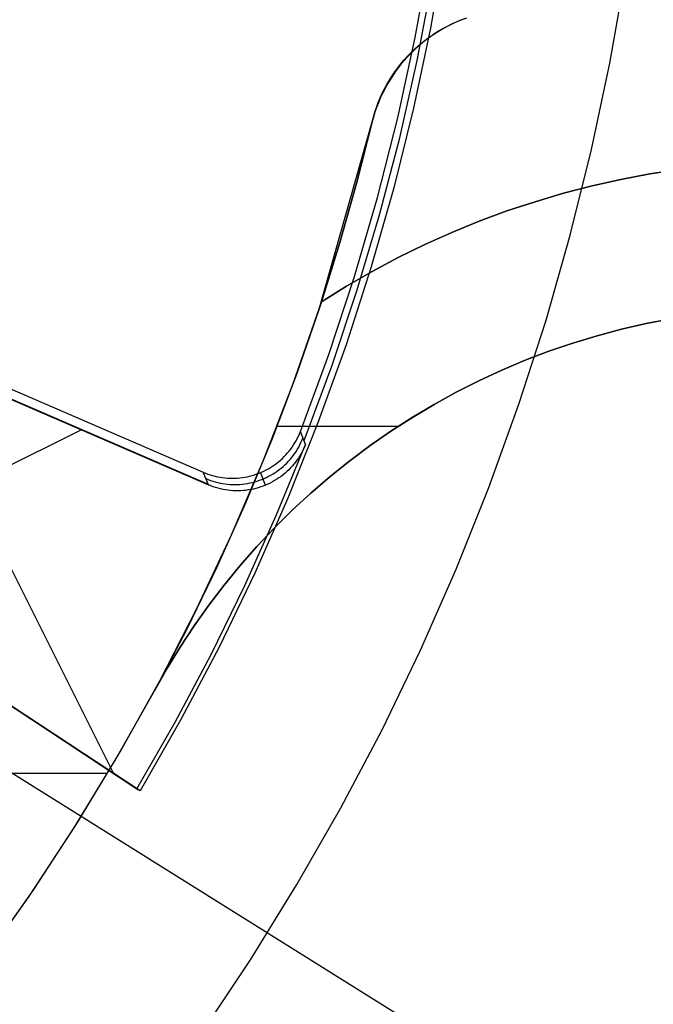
# Model space of a CAD drawing. Header units: millimetres. Extents: x 7986 to 9191, y -11326 to -10283.
# Tile 231 of 256: x 8615 to 8623, y -10685 to -10672. Entities that reach past the tile are written whole.
import ezdxf

# ---------------------------------------------------------------- set-up
doc = ezdxf.new("R2010")
doc.units = ezdxf.units.MM
doc.layers.add('BLANCO METALICO', color=7, linetype='Continuous', true_color=0xededed)
doc.layers.add('color', color=7, linetype='Continuous')
doc.layers.add('luz', color=7, linetype='Continuous')

msp = doc.modelspace()

# ---------------------------------------------------------------- linework, layer by layer
at = {"layer": 'BLANCO METALICO'}
for p, q in [((8620.67, -10671.928, 161.081), (8620.733, -10671.9, 161.081)), ((8620.741, -10671.9, 159.581), (8620.679, -10671.928, 159.581)), ((8620.682, -10671.922, 162.581), (8620.745, -10671.894, 162.581)), ((8620.733, -10671.9, 161.081), (8620.796, -10671.873, 161.081)), ((8620.805, -10671.874, 159.581), (8620.741, -10671.9, 159.581)), ((8620.745, -10671.894, 162.581), (8620.809, -10671.868, 162.581)), ((8620.796, -10671.873, 161.081), (8620.861, -10671.849, 161.081)), ((8620.869, -10671.849, 159.581), (8620.805, -10671.874, 159.581)), ((8620.431, -10672.062, 161.081), (8620.489, -10672.026, 161.081)), ((8620.497, -10672.026, 159.581), (8620.438, -10672.063, 159.581)), ((8620.44, -10672.056, 162.581), (8620.499, -10672.02, 162.581)), ((8620.489, -10672.026, 161.081), (8620.548, -10671.991, 161.081)), ((8620.556, -10671.992, 159.581), (8620.497, -10672.026, 159.581)), ((8620.499, -10672.02, 162.581), (8620.559, -10671.985, 162.581)), ((8620.548, -10671.991, 161.081), (8620.609, -10671.958, 161.081)), ((8620.617, -10671.959, 159.581), (8620.556, -10671.992, 159.581)), ((8620.559, -10671.985, 162.581), (8620.62, -10671.953, 162.581)), ((8620.609, -10671.958, 161.081), (8620.67, -10671.928, 161.081)), ((8620.679, -10671.928, 159.581), (8620.617, -10671.959, 159.581)), ((8620.62, -10671.953, 162.581), (8620.682, -10671.922, 162.581)), ((8620.264, -10672.184, 161.081), (8620.318, -10672.141, 161.081)), ((8620.272, -10672.178, 162.581), (8620.326, -10672.135, 162.581)), ((8620.326, -10672.142, 159.581), (8620.272, -10672.185, 159.581)), ((8620.318, -10672.141, 161.081), (8620.374, -10672.101, 161.081)), ((8620.326, -10672.135, 162.581), (8620.382, -10672.095, 162.581)), ((8620.382, -10672.102, 159.581), (8620.326, -10672.142, 159.581)), ((8620.374, -10672.101, 161.081), (8620.431, -10672.062, 161.081)), ((8620.382, -10672.095, 162.581), (8620.44, -10672.056, 162.581)), ((8620.438, -10672.063, 159.581), (8620.382, -10672.102, 159.581)), ((8620.111, -10672.322, 161.081), (8620.161, -10672.274, 161.081)), ((8620.117, -10672.316, 162.581), (8620.167, -10672.268, 162.581)), ((8620.168, -10672.275, 159.581), (8620.118, -10672.323, 159.581)), ((8620.161, -10672.274, 161.081), (8620.212, -10672.228, 161.081)), ((8620.167, -10672.268, 162.581), (8620.219, -10672.222, 162.581)), ((8620.219, -10672.229, 159.581), (8620.168, -10672.275, 159.581)), ((8620.19, -10672.247, 162.581), (8620.19, -10672.247, 159.581)), ((8620.212, -10672.228, 161.081), (8620.264, -10672.184, 161.081)), ((8620.219, -10672.222, 162.581), (8620.272, -10672.178, 162.581)), ((8620.272, -10672.185, 159.581), (8620.219, -10672.229, 159.581)), ((8619.974, -10672.475, 161.081), (8620.018, -10672.422, 161.081)), ((8619.978, -10672.47, 162.581), (8620.022, -10672.417, 162.581)), ((8620.024, -10672.423, 159.581), (8619.979, -10672.476, 159.581)), ((8620.018, -10672.422, 161.081), (8620.064, -10672.371, 161.081)), ((8620.022, -10672.417, 162.581), (8620.069, -10672.366, 162.581)), ((8620.07, -10672.372, 159.581), (8620.024, -10672.423, 159.581)), ((8620.064, -10672.371, 161.081), (8620.111, -10672.322, 161.081)), ((8620.069, -10672.366, 162.581), (8620.117, -10672.316, 162.581)), ((8620.118, -10672.323, 159.581), (8620.07, -10672.372, 159.581)), ((8619.891, -10672.585, 161.081), (8619.931, -10672.529, 161.081)), ((8619.894, -10672.58, 162.581), (8619.935, -10672.524, 162.581)), ((8619.937, -10672.53, 159.581), (8619.896, -10672.585, 159.581)), ((8619.931, -10672.529, 161.081), (8619.974, -10672.475, 161.081)), ((8619.935, -10672.524, 162.581), (8619.978, -10672.47, 162.581)), ((8619.979, -10672.476, 159.581), (8619.937, -10672.53, 159.581)), ((8619.781, -10672.759, 161.081), (8619.816, -10672.7, 161.081)), ((8619.783, -10672.755, 162.581), (8619.818, -10672.696, 162.581)), ((8619.82, -10672.7, 159.581), (8619.785, -10672.759, 159.581)), ((8619.816, -10672.7, 161.081), (8619.852, -10672.641, 161.081)), ((8619.818, -10672.696, 162.581), (8619.855, -10672.637, 162.581)), ((8619.857, -10672.642, 159.581), (8619.82, -10672.7, 159.581)), ((8619.852, -10672.641, 161.081), (8619.891, -10672.585, 161.081)), ((8619.855, -10672.637, 162.581), (8619.894, -10672.58, 162.581)), ((8619.896, -10672.585, 159.581), (8619.857, -10672.642, 159.581)), ((8619.718, -10672.881, 161.081), (8619.748, -10672.819, 161.081)), ((8619.719, -10672.878, 162.581), (8619.75, -10672.816, 162.581)), ((8619.752, -10672.82, 159.581), (8619.721, -10672.881, 159.581)), ((8619.748, -10672.819, 161.081), (8619.781, -10672.759, 161.081)), ((8619.75, -10672.816, 162.581), (8619.783, -10672.755, 162.581)), ((8619.785, -10672.759, 159.581), (8619.752, -10672.82, 159.581)), ((8619.664, -10673.005, 162.581), (8619.691, -10672.941, 162.581)), ((8619.664, -10673.007, 161.081), (8619.69, -10672.944, 161.081)), ((8619.692, -10672.944, 159.581), (8619.666, -10673.007, 159.581)), ((8619.69, -10672.944, 161.081), (8619.718, -10672.881, 161.081)), ((8619.691, -10672.941, 162.581), (8619.719, -10672.878, 162.581)), ((8619.721, -10672.881, 159.581), (8619.692, -10672.944, 159.581)), ((8619.618, -10673.136, 162.581), (8619.64, -10673.07, 162.581)), ((8619.618, -10673.137, 161.081), (8619.64, -10673.072, 161.081)), ((8619.641, -10673.072, 159.581), (8619.619, -10673.137, 159.581)), ((8619.64, -10673.07, 162.581), (8619.664, -10673.005, 162.581)), ((8619.64, -10673.072, 161.081), (8619.664, -10673.007, 161.081)), ((8619.666, -10673.007, 159.581), (8619.641, -10673.072, 159.581)), ((8619.581, -10673.269, 162.581), (8619.599, -10673.202, 162.581)), ((8619.599, -10673.203, 159.581), (8619.581, -10673.269, 159.581)), ((8619.581, -10673.269, 161.081), (8619.599, -10673.203, 161.081)), ((8619.599, -10673.202, 162.581), (8619.618, -10673.136, 162.581)), ((8619.619, -10673.137, 159.581), (8619.599, -10673.203, 159.581)), ((8619.599, -10673.203, 161.081), (8619.618, -10673.137, 161.081)), ((8618.86, -10675.811, 162.581), (8619.581, -10673.269, 162.581)), ((8619.581, -10673.269, 159.581), (8619.372, -10674.095, 159.581)), ((8619.372, -10674.095, 159.581), (8619.581, -10673.269, 159.581)), ((8619.581, -10673.269, 162.581), (8619.581, -10673.269, 159.581)), ((8623.381, -10673.981, 162.081), (8623.781, -10673.92, 162.081)), ((8623.781, -10673.92, 159.581), (8623.381, -10673.981, 159.581)), ((8623.381, -10673.981, 160.831), (8623.781, -10673.92, 160.831)), ((8622.589, -10674.144, 162.081), (8622.984, -10674.056, 162.081)), ((8622.984, -10674.056, 159.581), (8622.589, -10674.144, 159.581)), ((8622.589, -10674.144, 160.831), (8622.984, -10674.056, 160.831)), ((8622.984, -10674.056, 162.081), (8623.381, -10673.981, 162.081)), ((8623.381, -10673.981, 159.581), (8622.984, -10674.056, 159.581)), ((8622.984, -10674.056, 160.831), (8623.381, -10673.981, 160.831)), ((8619.372, -10674.095, 159.581), (8619.14, -10674.916, 159.581)), ((8619.14, -10674.916, 159.581), (8619.372, -10674.095, 159.581)), ((8622.197, -10674.245, 162.081), (8622.589, -10674.144, 162.081)), ((8622.589, -10674.144, 159.581), (8622.197, -10674.245, 159.581)), ((8622.197, -10674.245, 160.831), (8622.589, -10674.144, 160.831)), ((8621.809, -10674.36, 162.081), (8622.197, -10674.245, 162.081)), ((8622.197, -10674.245, 159.581), (8621.809, -10674.36, 159.581)), ((8621.809, -10674.36, 160.831), (8622.197, -10674.245, 160.831)), ((8621.425, -10674.487, 162.081), (8621.809, -10674.36, 162.081)), ((8621.809, -10674.36, 159.581), (8621.425, -10674.487, 159.581)), ((8621.425, -10674.487, 160.831), (8621.809, -10674.36, 160.831)), ((8621.045, -10674.627, 162.081), (8621.425, -10674.487, 162.081)), ((8621.425, -10674.487, 159.581), (8621.045, -10674.627, 159.581)), ((8621.045, -10674.627, 160.831), (8621.425, -10674.487, 160.831)), ((8620.671, -10674.78, 162.081), (8621.045, -10674.627, 162.081)), ((8621.045, -10674.627, 159.581), (8620.671, -10674.78, 159.581)), ((8620.671, -10674.78, 160.831), (8621.045, -10674.627, 160.831)), ((8620.302, -10674.946, 162.081), (8620.671, -10674.78, 162.081)), ((8620.671, -10674.78, 159.581), (8620.302, -10674.946, 159.581)), ((8620.302, -10674.946, 160.831), (8620.671, -10674.78, 160.831)), ((8619.14, -10674.916, 159.581), (8618.887, -10675.729, 159.581)), ((8618.887, -10675.729, 159.581), (8619.14, -10674.916, 159.581)), ((8619.938, -10675.124, 162.081), (8620.302, -10674.946, 162.081)), ((8620.302, -10674.946, 159.581), (8619.938, -10675.124, 159.581)), ((8619.938, -10675.124, 160.831), (8620.302, -10674.946, 160.831)), ((8619.581, -10675.314, 162.081), (8619.938, -10675.124, 162.081)), ((8619.938, -10675.124, 159.581), (8619.581, -10675.314, 159.581)), ((8619.581, -10675.314, 160.831), (8619.938, -10675.124, 160.831)), ((8619.23, -10675.516, 162.081), (8619.581, -10675.314, 162.081)), ((8619.581, -10675.314, 159.581), (8619.23, -10675.516, 159.581)), ((8619.23, -10675.516, 160.831), (8619.581, -10675.314, 160.831)), ((8618.887, -10675.729, 162.081), (8619.23, -10675.516, 162.081)), ((8619.23, -10675.516, 159.581), (8618.887, -10675.729, 159.581)), ((8618.887, -10675.729, 160.831), (8619.23, -10675.516, 160.831)), ((8619.254, -10675.502, 159.581), (8619.254, -10675.502, 162.081)), ((8618.887, -10675.729, 162.081), (8618.86, -10675.811, 162.081)), ((8618.887, -10675.729, 159.581), (8618.887, -10675.729, 162.081)), ((8618.494, -10676.861, 162.581), (8618.86, -10675.811, 162.581)), ((8618.86, -10675.811, 162.081), (8618.549, -10676.711, 162.081)), ((8618.86, -10675.811, 162.581), (8618.86, -10675.811, 162.081)), ((8623.33, -10676.027, 162.081), (8622.993, -10676.104, 162.081)), ((8622.993, -10676.104, 159.581), (8623.33, -10676.027, 159.581)), ((8622.993, -10676.104, 156.581), (8623.331, -10676.027, 156.581)), ((8623.33, -10676.027, 160.831), (8622.993, -10676.104, 160.831)), ((8622.993, -10676.104, 158.081), (8623.331, -10676.027, 158.081)), ((8623.671, -10675.961, 162.081), (8623.33, -10676.027, 162.081)), ((8623.33, -10676.027, 159.581), (8623.671, -10675.961, 159.581)), ((8623.671, -10675.961, 160.831), (8623.33, -10676.027, 160.831)), ((8623.331, -10676.027, 156.581), (8623.671, -10675.961, 156.581)), ((8623.331, -10676.027, 158.081), (8623.671, -10675.961, 158.081)), ((8622.658, -10676.193, 162.081), (8622.326, -10676.294, 162.081)), ((8622.326, -10676.294, 159.581), (8622.658, -10676.193, 159.581)), ((8622.326, -10676.294, 156.581), (8622.658, -10676.193, 156.581)), ((8622.658, -10676.193, 160.831), (8622.326, -10676.294, 160.831)), ((8622.326, -10676.294, 158.081), (8622.658, -10676.193, 158.081)), ((8622.993, -10676.104, 162.081), (8622.658, -10676.193, 162.081)), ((8622.658, -10676.193, 159.581), (8622.993, -10676.104, 159.581)), ((8622.658, -10676.193, 156.581), (8622.993, -10676.104, 156.581)), ((8622.993, -10676.104, 160.831), (8622.658, -10676.193, 160.831)), ((8622.658, -10676.193, 158.081), (8622.993, -10676.104, 158.081)), ((8622.326, -10676.294, 162.081), (8621.998, -10676.406, 162.081)), ((8621.998, -10676.406, 159.581), (8622.326, -10676.294, 159.581)), ((8621.998, -10676.406, 156.581), (8622.326, -10676.294, 156.581)), ((8622.326, -10676.294, 160.831), (8621.998, -10676.406, 160.831)), ((8621.998, -10676.406, 158.081), (8622.326, -10676.294, 158.081)), ((8621.998, -10676.406, 162.081), (8621.674, -10676.529, 162.081)), ((8621.674, -10676.529, 159.581), (8621.998, -10676.406, 159.581)), ((8621.674, -10676.529, 156.581), (8621.998, -10676.406, 156.581)), ((8621.998, -10676.406, 160.831), (8621.674, -10676.529, 160.831)), ((8621.674, -10676.529, 158.081), (8621.998, -10676.406, 158.081)), ((8621.674, -10676.529, 162.081), (8621.355, -10676.664, 162.081)), ((8621.355, -10676.664, 159.581), (8621.674, -10676.529, 159.581)), ((8621.355, -10676.664, 156.581), (8621.674, -10676.529, 156.581)), ((8621.674, -10676.529, 160.831), (8621.355, -10676.664, 160.831)), ((8621.355, -10676.664, 158.081), (8621.674, -10676.529, 158.081)), ((8618.549, -10676.711, 162.081), (8618.212, -10677.601, 162.081)), ((8621.355, -10676.664, 162.081), (8621.04, -10676.809, 162.081)), ((8621.04, -10676.809, 159.581), (8621.355, -10676.664, 159.581)), ((8621.04, -10676.809, 156.581), (8621.355, -10676.664, 156.581)), ((8621.355, -10676.664, 160.831), (8621.04, -10676.809, 160.831)), ((8621.04, -10676.809, 158.081), (8621.355, -10676.664, 158.081)), ((8618.093, -10677.897, 162.581), (8618.494, -10676.861, 162.581)), ((8621.04, -10676.809, 162.081), (8620.731, -10676.966, 162.081)), ((8620.731, -10676.966, 159.581), (8621.04, -10676.809, 159.581)), ((8620.731, -10676.966, 156.581), (8621.04, -10676.809, 156.581)), ((8621.04, -10676.809, 160.831), (8620.731, -10676.966, 160.831)), ((8620.731, -10676.966, 158.081), (8621.04, -10676.809, 158.081)), ((8620.731, -10676.966, 162.081), (8620.427, -10677.133, 162.081)), ((8620.427, -10677.133, 159.581), (8620.731, -10676.966, 159.581)), ((8620.427, -10677.133, 156.581), (8620.731, -10676.966, 156.581)), ((8620.731, -10676.966, 160.831), (8620.427, -10677.133, 160.831)), ((8620.427, -10677.133, 158.081), (8620.731, -10676.966, 158.081)), ((8620.427, -10677.133, 162.081), (8620.129, -10677.31, 162.081)), ((8620.129, -10677.31, 159.581), (8620.427, -10677.133, 159.581)), ((8620.427, -10677.133, 160.831), (8620.129, -10677.31, 160.831)), ((8620.13, -10677.31, 156.581), (8620.427, -10677.133, 156.581)), ((8620.13, -10677.31, 158.081), (8620.427, -10677.133, 158.081)), ((8620.278, -10677.22, 159.581), (8620.278, -10677.22, 162.081)), ((8620.278, -10677.22, 159.581), (8620.278, -10677.22, 156.581)), ((8620.129, -10677.31, 162.081), (8619.838, -10677.497, 162.081)), ((8619.838, -10677.497, 159.581), (8620.129, -10677.31, 159.581)), ((8619.838, -10677.497, 156.581), (8620.13, -10677.31, 156.581)), ((8620.129, -10677.31, 160.831), (8619.838, -10677.497, 160.831)), ((8619.838, -10677.498, 158.081), (8620.13, -10677.31, 158.081)), ((8618.279, -10677.43, 162.081), (8619.94, -10677.43, 162.081)), ((8619.838, -10677.497, 162.081), (8619.553, -10677.695, 162.081)), ((8619.553, -10677.695, 159.581), (8619.838, -10677.497, 159.581)), ((8619.553, -10677.695, 156.581), (8619.838, -10677.497, 156.581)), ((8619.838, -10677.497, 160.831), (8619.553, -10677.695, 160.831)), ((8619.553, -10677.695, 158.081), (8619.838, -10677.498, 158.081)), ((8618.212, -10677.601, 162.081), (8617.848, -10678.481, 162.081)), ((8619.553, -10677.695, 162.081), (8619.276, -10677.902, 162.081)), ((8619.276, -10677.902, 159.581), (8619.553, -10677.695, 159.581)), ((8619.276, -10677.902, 156.581), (8619.553, -10677.695, 156.581)), ((8619.553, -10677.695, 160.831), (8619.276, -10677.902, 160.831)), ((8619.276, -10677.902, 158.081), (8619.553, -10677.695, 158.081)), ((8617.655, -10678.918, 162.581), (8618.093, -10677.897, 162.581)), ((8619.276, -10677.902, 162.081), (8619.005, -10678.119, 162.081)), ((8619.005, -10678.119, 159.581), (8619.276, -10677.902, 159.581)), ((8619.005, -10678.119, 156.581), (8619.276, -10677.902, 156.581)), ((8619.276, -10677.902, 160.831), (8619.005, -10678.119, 160.831)), ((8619.005, -10678.119, 158.081), (8619.276, -10677.902, 158.081)), ((8619.005, -10678.119, 162.081), (8618.742, -10678.345, 162.081)), ((8618.742, -10678.345, 159.581), (8619.005, -10678.119, 159.581)), ((8619.005, -10678.119, 160.831), (8618.742, -10678.345, 160.831)), ((8618.743, -10678.345, 156.581), (8619.005, -10678.119, 156.581)), ((8618.743, -10678.345, 158.081), (8619.005, -10678.119, 158.081)), ((8618.742, -10678.345, 162.081), (8618.488, -10678.58, 162.081)), ((8618.488, -10678.58, 159.581), (8618.742, -10678.345, 159.581)), ((8618.488, -10678.58, 156.581), (8618.743, -10678.345, 156.581)), ((8618.742, -10678.345, 160.831), (8618.488, -10678.58, 160.831)), ((8618.488, -10678.58, 158.081), (8618.743, -10678.345, 158.081)), ((8617.848, -10678.481, 162.081), (8617.458, -10679.349, 162.081)), ((8618.488, -10678.58, 162.081), (8618.241, -10678.824, 162.081)), ((8618.241, -10678.824, 159.581), (8618.488, -10678.58, 159.581)), ((8618.241, -10678.824, 156.581), (8618.488, -10678.58, 156.581)), ((8618.488, -10678.58, 160.831), (8618.241, -10678.824, 160.831)), ((8618.241, -10678.824, 158.081), (8618.488, -10678.58, 158.081)), ((8618.241, -10678.824, 162.081), (8618.004, -10679.076, 162.081)), ((8618.004, -10679.076, 159.581), (8618.241, -10678.824, 159.581)), ((8618.004, -10679.076, 156.581), (8618.241, -10678.824, 156.581)), ((8618.241, -10678.824, 160.831), (8618.004, -10679.076, 160.831)), ((8618.004, -10679.076, 158.081), (8618.241, -10678.824, 158.081)), ((8617.182, -10679.924, 162.581), (8617.655, -10678.918, 162.581)), ((8618.004, -10679.076, 162.081), (8617.775, -10679.336, 162.081)), ((8617.775, -10679.336, 159.581), (8618.004, -10679.076, 159.581)), ((8617.775, -10679.336, 156.581), (8618.004, -10679.076, 156.581)), ((8618.004, -10679.076, 160.831), (8617.775, -10679.336, 160.831)), ((8617.775, -10679.336, 158.081), (8618.004, -10679.076, 158.081)), ((8617.458, -10679.349, 162.081), (8617.043, -10680.205, 162.081)), ((8617.775, -10679.336, 162.081), (8617.555, -10679.604, 162.081)), ((8617.555, -10679.604, 159.581), (8617.775, -10679.336, 159.581)), ((8617.555, -10679.604, 156.581), (8617.775, -10679.336, 156.581)), ((8617.775, -10679.336, 160.831), (8617.555, -10679.604, 160.831)), ((8617.555, -10679.604, 158.081), (8617.775, -10679.336, 158.081)), ((8617.555, -10679.604, 162.081), (8617.344, -10679.88, 162.081)), ((8617.344, -10679.88, 159.581), (8617.555, -10679.604, 159.581)), ((8617.344, -10679.88, 156.581), (8617.555, -10679.604, 156.581)), ((8617.555, -10679.604, 160.831), (8617.344, -10679.88, 160.831)), ((8617.344, -10679.88, 158.081), (8617.555, -10679.604, 158.081)), ((8616.675, -10680.913, 162.581), (8617.182, -10679.924, 162.581)), ((8617.344, -10679.88, 162.081), (8617.144, -10680.162, 162.081)), ((8617.144, -10680.162, 159.581), (8617.344, -10679.88, 159.581)), ((8617.144, -10680.162, 156.581), (8617.344, -10679.88, 156.581)), ((8617.344, -10679.88, 160.831), (8617.144, -10680.162, 160.831)), ((8617.144, -10680.162, 158.081), (8617.344, -10679.88, 158.081)), ((8617.043, -10680.205, 162.081), (8616.602, -10681.049, 162.081)), ((8617.144, -10680.162, 162.081), (8616.953, -10680.452, 162.081)), ((8616.953, -10680.452, 159.581), (8617.144, -10680.162, 159.581)), ((8616.953, -10680.451, 156.581), (8617.144, -10680.162, 156.581)), ((8617.144, -10680.162, 160.831), (8616.953, -10680.452, 160.831)), ((8616.953, -10680.452, 158.081), (8617.144, -10680.162, 158.081)), ((8616.772, -10680.747, 156.581), (8616.953, -10680.451, 156.581)), ((8616.953, -10680.452, 162.081), (8616.772, -10680.747, 162.081)), ((8616.772, -10680.747, 159.581), (8616.953, -10680.452, 159.581)), ((8616.953, -10680.452, 160.831), (8616.772, -10680.747, 160.831)), ((8616.772, -10680.747, 158.081), (8616.953, -10680.452, 158.081)), ((8616.772, -10680.747, 162.081), (8616.602, -10681.049, 162.081)), ((8616.602, -10681.049, 159.581), (8616.772, -10680.747, 159.581)), ((8616.602, -10681.049, 156.581), (8616.772, -10680.747, 156.581)), ((8616.772, -10680.747, 160.831), (8616.602, -10681.049, 160.831)), ((8616.602, -10681.049, 158.081), (8616.772, -10680.747, 158.081)), ((8616.133, -10681.883, 162.581), (8616.675, -10680.913, 162.581)), ((8616.061, -10682.009, 156.581), (8616.602, -10681.049, 156.581)), ((8616.602, -10681.049, 162.081), (8616.602, -10681.049, 159.581)), ((8616.602, -10681.049, 159.581), (8616.602, -10681.049, 156.581)), ((8615.558, -10682.835, 162.581), (8616.133, -10681.883, 162.581)), ((8615.487, -10682.949, 156.581), (8616.061, -10682.009, 156.581)), ((8607.362, -10682.176, 162.581), (8615.961, -10682.176, 162.581)), ((8614.951, -10683.765, 162.581), (8615.558, -10682.835, 162.581)), ((8614.881, -10683.869, 156.581), (8615.487, -10682.949, 156.581)), ((8614.243, -10684.768, 156.581), (8614.881, -10683.869, 156.581)), ((8614.312, -10684.674, 162.581), (8614.951, -10683.765, 162.581))]:
    msp.add_line(p, q, dxfattribs=at)
at = {"layer": 'color', "color": 254, "true_color": 0xcad1ee}
for p, q in [((8620.573, -10670.881, 12.659), (8620.378, -10671.986, 12.659)), ((8620.573, -10670.881, 12.659), (8620.378, -10671.986, 12.659)), ((8620.168, -10672.114, 2.259), (8620.368, -10671.008, 2.259)), ((8620.168, -10672.114, 2.259), (8620.368, -10671.008, 2.259)), ((8620.197, -10672.429, 7.459), (8620.401, -10671.362, 7.459)), ((8622.832, -10672.464, 4.359), (8623.042, -10671.274, 4.359)), ((8622.832, -10672.464, 4.359), (8623.042, -10671.274, 4.359)), ((8622.832, -10672.464, 12.659), (8623.042, -10671.274, 12.659)), ((8622.832, -10672.464, 8.509), (8623.042, -10671.274, 8.509)), ((8622.832, -10672.464, 12.659), (8623.042, -10671.274, 12.659)), ((8620.378, -10671.986, 12.659), (8620.146, -10673.083, 12.659)), ((8620.378, -10671.986, 12.659), (8620.146, -10673.083, 12.659)), ((8619.93, -10673.213, 2.259), (8620.168, -10672.114, 2.259)), ((8619.93, -10673.213, 2.259), (8620.168, -10672.114, 2.259)), ((8619.957, -10673.488, 7.459), (8620.197, -10672.429, 7.459)), ((8622.582, -10673.646, 4.359), (8622.832, -10672.464, 4.359)), ((8622.582, -10673.646, 4.359), (8622.832, -10672.464, 4.359)), ((8622.582, -10673.646, 12.659), (8622.832, -10672.464, 12.659)), ((8622.582, -10673.646, 8.509), (8622.832, -10672.464, 8.509)), ((8622.582, -10673.646, 12.659), (8622.832, -10672.464, 12.659)), ((8620.146, -10673.083, 12.659), (8619.876, -10674.172, 12.659)), ((8620.146, -10673.083, 12.659), (8619.876, -10674.172, 12.659)), ((8619.653, -10674.303, 2.259), (8619.93, -10673.213, 2.259)), ((8619.653, -10674.303, 2.259), (8619.93, -10673.213, 2.259)), ((8619.682, -10674.539, 7.459), (8619.957, -10673.488, 7.459)), ((8622.291, -10674.819, 4.359), (8622.582, -10673.646, 4.359)), ((8622.291, -10674.819, 4.359), (8622.582, -10673.646, 4.359)), ((8622.291, -10674.819, 12.659), (8622.582, -10673.646, 12.659)), ((8622.291, -10674.819, 8.509), (8622.582, -10673.646, 8.509)), ((8622.291, -10674.819, 12.659), (8622.582, -10673.646, 12.659)), ((8619.876, -10674.172, 12.659), (8619.569, -10675.251, 12.659)), ((8619.876, -10674.172, 12.659), (8619.569, -10675.251, 12.659)), ((8608.506, -10674.272, 2.259), (8617.269, -10678.061, 2.259)), ((8608.506, -10674.272, 2.259), (8617.269, -10678.061, 2.259)), ((8619.339, -10675.382, 2.259), (8619.653, -10674.303, 2.259)), ((8619.339, -10675.382, 2.259), (8619.653, -10674.303, 2.259)), ((8617.339, -10678.228, 9.496), (8608.457, -10674.388, 9.496)), ((8619.372, -10675.58, 7.459), (8619.682, -10674.539, 7.459)), ((8621.96, -10675.981, 4.359), (8622.291, -10674.819, 4.359)), ((8621.96, -10675.981, 4.359), (8622.291, -10674.819, 4.359)), ((8621.96, -10675.981, 12.659), (8622.291, -10674.819, 12.659)), ((8621.96, -10675.981, 8.509), (8622.291, -10674.819, 8.509)), ((8621.96, -10675.981, 12.659), (8622.291, -10674.819, 12.659)), ((8609.927, -10675.027, 9.659), (8617.341, -10678.232, 9.659)), ((8609.927, -10675.027, 9.659), (8617.341, -10678.232, 9.659)), ((8619.569, -10675.251, 12.659), (8619.224, -10676.318, 12.659)), ((8619.569, -10675.251, 12.659), (8619.224, -10676.318, 12.659)), ((8618.987, -10676.45, 2.259), (8619.339, -10675.382, 2.259)), ((8618.987, -10676.45, 2.259), (8619.339, -10675.382, 2.259)), ((8619.027, -10676.61, 7.459), (8619.372, -10675.58, 7.459)), ((8621.589, -10677.13, 4.359), (8621.96, -10675.981, 4.359)), ((8621.589, -10677.13, 4.359), (8621.96, -10675.981, 4.359)), ((8621.589, -10677.13, 12.659), (8621.96, -10675.981, 12.659)), ((8621.589, -10677.13, 8.509), (8621.96, -10675.981, 8.509)), ((8621.589, -10677.13, 12.659), (8621.96, -10675.981, 12.659)), ((8619.224, -10676.318, 12.659), (8618.843, -10677.373, 12.659)), ((8619.224, -10676.318, 12.659), (8618.843, -10677.373, 12.659)), ((8616.042, -10682.178, 9.659), (8613.159, -10676.424, 9.659)), ((8618.598, -10677.505, 2.259), (8618.987, -10676.45, 2.259)), ((8618.598, -10677.505, 2.259), (8618.987, -10676.45, 2.259)), ((8618.648, -10677.628, 7.459), (8619.027, -10676.61, 7.459)), ((8621.178, -10678.267, 4.359), (8621.589, -10677.13, 4.359)), ((8621.178, -10678.267, 4.359), (8621.589, -10677.13, 4.359)), ((8621.178, -10678.267, 12.659), (8621.589, -10677.13, 12.659)), ((8621.178, -10678.267, 8.509), (8621.589, -10677.13, 8.509)), ((8621.178, -10678.267, 12.659), (8621.589, -10677.13, 12.659)), ((8616.406, -10682.418, 12.659), (8608.712, -10677.348, 12.659)), ((8616.406, -10682.418, 12.659), (8608.712, -10677.348, 12.659)), ((8608.734, -10677.362, 11.159), (8616.384, -10682.403, 11.159)), ((8608.756, -10677.377, 9.659), (8616.362, -10682.389, 9.659)), ((8608.756, -10677.377, 9.659), (8616.362, -10682.389, 9.659)), ((8618.843, -10677.373, 12.659), (8618.426, -10678.415, 12.659)), ((8618.843, -10677.373, 12.659), (8618.426, -10678.415, 12.659)), ((8611.799, -10679.382, 9.659), (8615.597, -10677.478, 9.659)), ((8618.571, -10677.568, 2.259), (8618.585, -10677.536, 2.259)), ((8618.571, -10677.568, 2.259), (8618.585, -10677.536, 2.259)), ((8618.585, -10677.536, 2.259), (8618.598, -10677.505, 2.259)), ((8618.585, -10677.536, 2.259), (8618.598, -10677.505, 2.259)), ((8618.668, -10677.68, 9.659), (8618.598, -10677.505, 2.259)), ((8618.668, -10677.68, 9.659), (8618.598, -10677.505, 2.259)), ((8618.269, -10678.651, 9.659), (8618.668, -10677.68, 9.659)), ((8618.269, -10678.651, 9.659), (8618.668, -10677.68, 9.659)), ((8618.486, -10677.716, 2.259), (8618.505, -10677.687, 2.259)), ((8618.486, -10677.716, 2.259), (8618.505, -10677.687, 2.259)), ((8618.505, -10677.687, 2.259), (8618.523, -10677.658, 2.259)), ((8618.505, -10677.687, 2.259), (8618.523, -10677.658, 2.259)), ((8618.523, -10677.658, 2.259), (8618.54, -10677.629, 2.259)), ((8618.523, -10677.658, 2.259), (8618.54, -10677.629, 2.259)), ((8618.54, -10677.629, 2.259), (8618.556, -10677.598, 2.259)), ((8618.54, -10677.629, 2.259), (8618.556, -10677.598, 2.259)), ((8618.556, -10677.598, 2.259), (8618.571, -10677.568, 2.259)), ((8618.556, -10677.598, 2.259), (8618.571, -10677.568, 2.259)), ((8618.575, -10677.716, 5.961), (8618.591, -10677.686, 5.962)), ((8618.591, -10677.686, 5.962), (8618.606, -10677.655, 5.962)), ((8618.606, -10677.655, 5.962), (8618.62, -10677.624, 5.963)), ((8618.62, -10677.624, 5.963), (8618.633, -10677.593, 5.963)), ((8618.668, -10677.68, 9.659), (8618.655, -10677.713, 9.659)), ((8618.668, -10677.68, 9.659), (8618.655, -10677.713, 9.659)), ((8618.376, -10677.847, 2.259), (8618.4, -10677.822, 2.259)), ((8618.376, -10677.847, 2.259), (8618.4, -10677.822, 2.259)), ((8618.4, -10677.822, 2.259), (8618.423, -10677.797, 2.259)), ((8618.4, -10677.822, 2.259), (8618.423, -10677.797, 2.259)), ((8618.423, -10677.797, 2.259), (8618.445, -10677.77, 2.259)), ((8618.423, -10677.797, 2.259), (8618.445, -10677.77, 2.259)), ((8618.445, -10677.77, 2.259), (8618.466, -10677.743, 2.259)), ((8618.445, -10677.77, 2.259), (8618.466, -10677.743, 2.259)), ((8618.466, -10677.743, 2.259), (8618.486, -10677.716, 2.259)), ((8618.466, -10677.743, 2.259), (8618.486, -10677.716, 2.259)), ((8618.501, -10677.831, 5.959), (8618.521, -10677.803, 5.96)), ((8618.521, -10677.803, 5.96), (8618.54, -10677.775, 5.96)), ((8618.54, -10677.775, 5.96), (8618.558, -10677.746, 5.96)), ((8618.558, -10677.746, 5.96), (8618.575, -10677.716, 5.961)), ((8618.608, -10677.806, 9.659), (8618.591, -10677.836, 9.659)), ((8618.608, -10677.806, 9.659), (8618.591, -10677.836, 9.659)), ((8618.625, -10677.776, 9.659), (8618.608, -10677.806, 9.659)), ((8618.625, -10677.776, 9.659), (8618.608, -10677.806, 9.659)), ((8618.641, -10677.744, 9.659), (8618.625, -10677.776, 9.659)), ((8618.641, -10677.744, 9.659), (8618.625, -10677.776, 9.659)), ((8618.655, -10677.713, 9.659), (8618.641, -10677.744, 9.659)), ((8618.655, -10677.713, 9.659), (8618.641, -10677.744, 9.659)), ((8618.218, -10677.977, 2.259), (8618.246, -10677.957, 2.259)), ((8618.218, -10677.977, 2.259), (8618.246, -10677.957, 2.259)), ((8618.246, -10677.957, 2.259), (8618.274, -10677.937, 2.259)), ((8618.246, -10677.957, 2.259), (8618.274, -10677.937, 2.259)), ((8618.274, -10677.937, 2.259), (8618.3, -10677.916, 2.259)), ((8618.274, -10677.937, 2.259), (8618.3, -10677.916, 2.259)), ((8618.3, -10677.916, 2.259), (8618.327, -10677.894, 2.259)), ((8618.3, -10677.916, 2.259), (8618.327, -10677.894, 2.259)), ((8618.327, -10677.894, 2.259), (8618.352, -10677.871, 2.259)), ((8618.327, -10677.894, 2.259), (8618.352, -10677.871, 2.259)), ((8618.352, -10677.871, 2.259), (8618.376, -10677.847, 2.259)), ((8618.352, -10677.871, 2.259), (8618.376, -10677.847, 2.259)), ((8618.361, -10677.981, 5.957), (8618.387, -10677.958, 5.957)), ((8618.387, -10677.958, 5.957), (8618.411, -10677.934, 5.958)), ((8618.411, -10677.934, 5.958), (8618.435, -10677.909, 5.958)), ((8618.435, -10677.909, 5.958), (8618.458, -10677.884, 5.958)), ((8618.458, -10677.884, 5.958), (8618.48, -10677.858, 5.959)), ((8618.48, -10677.858, 5.959), (8618.501, -10677.831, 5.959)), ((8618.51, -10677.95, 9.659), (8618.487, -10677.976, 9.659)), ((8618.51, -10677.95, 9.659), (8618.487, -10677.976, 9.659)), ((8618.532, -10677.923, 9.659), (8618.51, -10677.95, 9.659)), ((8618.532, -10677.923, 9.659), (8618.51, -10677.95, 9.659)), ((8618.552, -10677.894, 9.659), (8618.532, -10677.923, 9.659)), ((8618.552, -10677.894, 9.659), (8618.532, -10677.923, 9.659)), ((8618.572, -10677.866, 9.659), (8618.552, -10677.894, 9.659)), ((8618.572, -10677.866, 9.659), (8618.552, -10677.894, 9.659)), ((8618.591, -10677.836, 9.659), (8618.572, -10677.866, 9.659)), ((8618.591, -10677.836, 9.659), (8618.572, -10677.866, 9.659)), ((8617.269, -10678.061, 2.259), (8617.301, -10678.074, 2.259)), ((8617.341, -10678.232, 9.659), (8617.269, -10678.061, 2.259)), ((8617.341, -10678.232, 9.659), (8617.269, -10678.061, 2.259)), ((8617.269, -10678.061, 2.259), (8617.301, -10678.074, 2.259)), ((8617.301, -10678.074, 2.259), (8617.333, -10678.086, 2.259)), ((8617.301, -10678.074, 2.259), (8617.333, -10678.086, 2.259)), ((8617.333, -10678.086, 2.259), (8617.366, -10678.096, 2.259)), ((8617.333, -10678.086, 2.259), (8617.366, -10678.096, 2.259)), ((8617.366, -10678.096, 2.259), (8617.398, -10678.106, 2.259)), ((8617.366, -10678.096, 2.259), (8617.398, -10678.106, 2.259)), ((8617.939, -10678.105, 2.259), (8617.972, -10678.095, 2.259)), ((8617.939, -10678.105, 2.259), (8617.972, -10678.095, 2.259)), ((8617.972, -10678.095, 2.259), (8618.004, -10678.084, 2.259)), ((8617.972, -10678.095, 2.259), (8618.004, -10678.084, 2.259)), ((8618.004, -10678.084, 2.259), (8618.036, -10678.072, 2.259)), ((8618.004, -10678.084, 2.259), (8618.036, -10678.072, 2.259)), ((8618.036, -10678.072, 2.259), (8618.068, -10678.059, 2.259)), ((8618.036, -10678.072, 2.259), (8618.068, -10678.059, 2.259)), ((8618.122, -10678.238, 9.659), (8618.052, -10678.065, 2.259)), ((8618.068, -10678.059, 2.259), (8618.099, -10678.044, 2.259)), ((8618.068, -10678.059, 2.259), (8618.099, -10678.044, 2.259)), ((8618.099, -10678.044, 2.259), (8618.13, -10678.029, 2.259)), ((8618.099, -10678.044, 2.259), (8618.13, -10678.029, 2.259)), ((8618.13, -10678.029, 2.259), (8618.16, -10678.013, 2.259)), ((8618.13, -10678.029, 2.259), (8618.16, -10678.013, 2.259)), ((8618.16, -10678.013, 2.259), (8618.189, -10677.995, 2.259)), ((8618.16, -10678.013, 2.259), (8618.189, -10677.995, 2.259)), ((8618.164, -10678.115, 5.956), (8618.194, -10678.099, 5.956)), ((8618.189, -10677.995, 2.259), (8618.218, -10677.977, 2.259)), ((8618.189, -10677.995, 2.259), (8618.218, -10677.977, 2.259)), ((8618.194, -10678.099, 5.956), (8618.224, -10678.082, 5.956)), ((8618.224, -10678.082, 5.956), (8618.253, -10678.063, 5.956)), ((8618.253, -10678.063, 5.956), (8618.281, -10678.044, 5.956)), ((8618.281, -10678.044, 5.956), (8618.308, -10678.024, 5.956)), ((8618.308, -10678.024, 5.956), (8618.335, -10678.003, 5.957)), ((8618.361, -10678.096, 9.659), (8618.334, -10678.118, 9.659)), ((8618.361, -10678.096, 9.659), (8618.334, -10678.118, 9.659)), ((8618.335, -10678.003, 5.957), (8618.361, -10677.981, 5.957)), ((8618.388, -10678.074, 9.659), (8618.361, -10678.096, 9.659)), ((8618.388, -10678.074, 9.659), (8618.361, -10678.096, 9.659)), ((8618.414, -10678.051, 9.659), (8618.388, -10678.074, 9.659)), ((8618.414, -10678.051, 9.659), (8618.388, -10678.074, 9.659)), ((8618.439, -10678.027, 9.659), (8618.414, -10678.051, 9.659)), ((8618.439, -10678.027, 9.659), (8618.414, -10678.051, 9.659)), ((8618.464, -10678.002, 9.659), (8618.439, -10678.027, 9.659)), ((8618.464, -10678.002, 9.659), (8618.439, -10678.027, 9.659)), ((8618.487, -10677.976, 9.659), (8618.464, -10678.002, 9.659)), ((8618.487, -10677.976, 9.659), (8618.464, -10678.002, 9.659)), ((8617.305, -10678.147, 5.963), (8617.337, -10678.16, 5.963)), ((8617.337, -10678.16, 5.963), (8617.369, -10678.171, 5.962)), ((8617.373, -10678.246, 9.659), (8617.341, -10678.232, 9.659)), ((8617.373, -10678.246, 9.659), (8617.341, -10678.232, 9.659)), ((8617.369, -10678.171, 5.962), (8617.401, -10678.182, 5.962)), ((8617.398, -10678.106, 2.259), (8617.432, -10678.115, 2.259)), ((8617.398, -10678.106, 2.259), (8617.432, -10678.115, 2.259)), ((8617.401, -10678.182, 5.962), (8617.434, -10678.192, 5.961)), ((8617.432, -10678.115, 2.259), (8617.465, -10678.122, 2.259)), ((8617.432, -10678.115, 2.259), (8617.465, -10678.122, 2.259)), ((8617.434, -10678.192, 5.961), (8617.467, -10678.201, 5.96)), ((8617.465, -10678.122, 2.259), (8617.499, -10678.129, 2.259)), ((8617.465, -10678.122, 2.259), (8617.499, -10678.129, 2.259)), ((8617.467, -10678.201, 5.96), (8617.501, -10678.208, 5.96)), ((8617.499, -10678.129, 2.259), (8617.532, -10678.134, 2.259)), ((8617.499, -10678.129, 2.259), (8617.532, -10678.134, 2.259)), ((8617.501, -10678.208, 5.96), (8617.534, -10678.214, 5.96)), ((8617.532, -10678.134, 2.259), (8617.566, -10678.138, 2.259)), ((8617.532, -10678.134, 2.259), (8617.566, -10678.138, 2.259)), ((8617.534, -10678.214, 5.96), (8617.568, -10678.22, 5.959)), ((8617.566, -10678.138, 2.259), (8617.6, -10678.141, 2.259)), ((8617.566, -10678.138, 2.259), (8617.6, -10678.141, 2.259)), ((8617.568, -10678.22, 5.959), (8617.602, -10678.224, 5.959)), ((8617.6, -10678.141, 2.259), (8617.635, -10678.142, 2.259)), ((8617.6, -10678.141, 2.259), (8617.635, -10678.142, 2.259)), ((8617.602, -10678.224, 5.959), (8617.636, -10678.226, 5.958)), ((8617.635, -10678.142, 2.259), (8617.669, -10678.143, 2.259)), ((8617.635, -10678.142, 2.259), (8617.669, -10678.143, 2.259)), ((8617.636, -10678.226, 5.958), (8617.67, -10678.228, 5.958)), ((8617.669, -10678.143, 2.259), (8617.703, -10678.142, 2.259)), ((8617.669, -10678.143, 2.259), (8617.703, -10678.142, 2.259)), ((8617.67, -10678.228, 5.958), (8617.704, -10678.229, 5.958)), ((8617.703, -10678.142, 2.259), (8617.737, -10678.14, 2.259)), ((8617.703, -10678.142, 2.259), (8617.737, -10678.14, 2.259)), ((8617.704, -10678.229, 5.958), (8617.738, -10678.228, 5.957)), ((8617.737, -10678.14, 2.259), (8617.771, -10678.137, 2.259)), ((8617.737, -10678.14, 2.259), (8617.771, -10678.137, 2.259)), ((8617.738, -10678.228, 5.957), (8617.772, -10678.226, 5.957)), ((8617.771, -10678.137, 2.259), (8617.805, -10678.133, 2.259)), ((8617.771, -10678.137, 2.259), (8617.805, -10678.133, 2.259)), ((8617.772, -10678.226, 5.957), (8617.806, -10678.223, 5.957)), ((8617.805, -10678.133, 2.259), (8617.839, -10678.128, 2.259)), ((8617.805, -10678.133, 2.259), (8617.839, -10678.128, 2.259)), ((8617.806, -10678.223, 5.957), (8617.84, -10678.219, 5.956)), ((8617.839, -10678.128, 2.259), (8617.873, -10678.121, 2.259)), ((8617.839, -10678.128, 2.259), (8617.873, -10678.121, 2.259)), ((8617.84, -10678.219, 5.956), (8617.874, -10678.214, 5.956)), ((8617.873, -10678.121, 2.259), (8617.906, -10678.114, 2.259)), ((8617.873, -10678.121, 2.259), (8617.906, -10678.114, 2.259)), ((8617.874, -10678.214, 5.956), (8617.908, -10678.207, 5.956)), ((8617.906, -10678.114, 2.259), (8617.939, -10678.105, 2.259)), ((8617.906, -10678.114, 2.259), (8617.939, -10678.105, 2.259)), ((8617.908, -10678.207, 5.956), (8617.941, -10678.2, 5.956)), ((8617.941, -10678.2, 5.956), (8617.974, -10678.191, 5.956)), ((8617.974, -10678.191, 5.956), (8618.007, -10678.181, 5.956)), ((8618.007, -10678.181, 5.956), (8618.039, -10678.17, 5.956)), ((8618.039, -10678.17, 5.956), (8618.071, -10678.158, 5.956)), ((8618.071, -10678.158, 5.956), (8618.103, -10678.145, 5.956)), ((8618.103, -10678.145, 5.956), (8618.134, -10678.131, 5.956)), ((8618.154, -10678.224, 9.659), (8618.122, -10678.238, 9.659)), ((8618.154, -10678.224, 9.659), (8618.122, -10678.238, 9.659)), ((8618.134, -10678.131, 5.956), (8618.164, -10678.115, 5.956)), ((8618.185, -10678.209, 9.659), (8618.154, -10678.224, 9.659)), ((8618.185, -10678.209, 9.659), (8618.154, -10678.224, 9.659)), ((8618.216, -10678.193, 9.659), (8618.185, -10678.209, 9.659)), ((8618.216, -10678.193, 9.659), (8618.185, -10678.209, 9.659)), ((8618.246, -10678.175, 9.659), (8618.216, -10678.193, 9.659)), ((8618.246, -10678.175, 9.659), (8618.216, -10678.193, 9.659)), ((8618.276, -10678.157, 9.659), (8618.246, -10678.175, 9.659)), ((8618.276, -10678.157, 9.659), (8618.246, -10678.175, 9.659)), ((8618.305, -10678.138, 9.659), (8618.276, -10678.157, 9.659)), ((8618.305, -10678.138, 9.659), (8618.276, -10678.157, 9.659)), ((8618.334, -10678.118, 9.659), (8618.305, -10678.138, 9.659)), ((8618.334, -10678.118, 9.659), (8618.305, -10678.138, 9.659)), ((8617.406, -10678.258, 9.659), (8617.373, -10678.246, 9.659)), ((8617.406, -10678.258, 9.659), (8617.373, -10678.246, 9.659)), ((8617.439, -10678.269, 9.659), (8617.406, -10678.258, 9.659)), ((8617.439, -10678.269, 9.659), (8617.406, -10678.258, 9.659)), ((8617.473, -10678.279, 9.659), (8617.439, -10678.269, 9.659)), ((8617.473, -10678.279, 9.659), (8617.439, -10678.269, 9.659)), ((8617.506, -10678.287, 9.659), (8617.473, -10678.279, 9.659)), ((8617.506, -10678.287, 9.659), (8617.473, -10678.279, 9.659)), ((8617.54, -10678.295, 9.659), (8617.506, -10678.287, 9.659)), ((8617.54, -10678.295, 9.659), (8617.506, -10678.287, 9.659)), ((8617.575, -10678.301, 9.659), (8617.54, -10678.295, 9.659)), ((8617.575, -10678.301, 9.659), (8617.54, -10678.295, 9.659)), ((8617.609, -10678.306, 9.659), (8617.575, -10678.301, 9.659)), ((8617.609, -10678.306, 9.659), (8617.575, -10678.301, 9.659)), ((8617.644, -10678.31, 9.659), (8617.609, -10678.306, 9.659)), ((8617.644, -10678.31, 9.659), (8617.609, -10678.306, 9.659)), ((8617.679, -10678.313, 9.659), (8617.644, -10678.31, 9.659)), ((8617.679, -10678.313, 9.659), (8617.644, -10678.31, 9.659)), ((8617.713, -10678.314, 9.659), (8617.679, -10678.313, 9.659)), ((8617.713, -10678.314, 9.659), (8617.679, -10678.313, 9.659)), ((8617.748, -10678.314, 9.659), (8617.713, -10678.314, 9.659)), ((8617.748, -10678.314, 9.659), (8617.713, -10678.314, 9.659)), ((8617.783, -10678.313, 9.659), (8617.748, -10678.314, 9.659)), ((8617.783, -10678.313, 9.659), (8617.748, -10678.314, 9.659)), ((8617.818, -10678.311, 9.659), (8617.783, -10678.313, 9.659)), ((8617.818, -10678.311, 9.659), (8617.783, -10678.313, 9.659)), ((8617.853, -10678.308, 9.659), (8617.818, -10678.311, 9.659)), ((8617.853, -10678.308, 9.659), (8617.818, -10678.311, 9.659)), ((8617.887, -10678.303, 9.659), (8617.853, -10678.308, 9.659)), ((8617.887, -10678.303, 9.659), (8617.853, -10678.308, 9.659)), ((8617.922, -10678.297, 9.659), (8617.887, -10678.303, 9.659)), ((8617.922, -10678.297, 9.659), (8617.887, -10678.303, 9.659)), ((8617.956, -10678.29, 9.659), (8617.922, -10678.297, 9.659)), ((8617.956, -10678.29, 9.659), (8617.922, -10678.297, 9.659)), ((8617.99, -10678.282, 9.659), (8617.956, -10678.29, 9.659)), ((8617.99, -10678.282, 9.659), (8617.956, -10678.29, 9.659)), ((8618.023, -10678.273, 9.659), (8617.99, -10678.282, 9.659)), ((8618.023, -10678.273, 9.659), (8617.99, -10678.282, 9.659)), ((8618.056, -10678.262, 9.659), (8618.023, -10678.273, 9.659)), ((8618.056, -10678.262, 9.659), (8618.023, -10678.273, 9.659)), ((8618.089, -10678.251, 9.659), (8618.056, -10678.262, 9.659)), ((8618.089, -10678.251, 9.659), (8618.056, -10678.262, 9.659)), ((8618.122, -10678.238, 9.659), (8618.089, -10678.251, 9.659)), ((8618.122, -10678.238, 9.659), (8618.089, -10678.251, 9.659)), ((8620.729, -10679.388, 4.359), (8621.178, -10678.267, 4.359)), ((8620.729, -10679.388, 4.359), (8621.178, -10678.267, 4.359)), ((8620.729, -10679.388, 12.659), (8621.178, -10678.267, 12.659)), ((8620.729, -10679.388, 8.509), (8621.178, -10678.267, 8.509)), ((8620.729, -10679.388, 12.659), (8621.178, -10678.267, 12.659)), ((8618.426, -10678.415, 12.659), (8617.973, -10679.441, 12.659)), ((8618.426, -10678.415, 12.659), (8617.973, -10679.441, 12.659)), ((8617.838, -10679.608, 9.659), (8618.269, -10678.651, 9.659)), ((8617.838, -10679.608, 9.659), (8618.269, -10678.651, 9.659)), ((8617.973, -10679.441, 12.659), (8617.485, -10680.451, 12.659)), ((8617.973, -10679.441, 12.659), (8617.485, -10680.451, 12.659)), ((8620.241, -10680.494, 4.359), (8620.729, -10679.388, 4.359)), ((8620.241, -10680.494, 4.359), (8620.729, -10679.388, 4.359)), ((8620.241, -10680.494, 12.659), (8620.729, -10679.388, 12.659)), ((8620.241, -10680.494, 8.509), (8620.729, -10679.388, 8.509)), ((8620.241, -10680.494, 12.659), (8620.729, -10679.388, 12.659)), ((8617.376, -10680.551, 9.659), (8617.838, -10679.608, 9.659)), ((8617.376, -10680.551, 9.659), (8617.838, -10679.608, 9.659)), ((8617.485, -10680.451, 12.659), (8616.962, -10681.444, 12.659)), ((8617.485, -10680.451, 12.659), (8616.962, -10681.444, 12.659)), ((8619.715, -10681.581, 4.359), (8620.241, -10680.494, 4.359)), ((8619.715, -10681.581, 4.359), (8620.241, -10680.494, 4.359)), ((8619.715, -10681.581, 12.659), (8620.241, -10680.494, 12.659)), ((8619.715, -10681.581, 8.509), (8620.241, -10680.494, 8.509)), ((8619.715, -10681.581, 12.659), (8620.241, -10680.494, 12.659)), ((8616.884, -10681.478, 9.659), (8617.376, -10680.551, 9.659)), ((8616.884, -10681.478, 9.659), (8617.376, -10680.551, 9.659)), ((8616.962, -10681.444, 12.659), (8616.406, -10682.418, 12.659)), ((8616.962, -10681.444, 12.659), (8616.406, -10682.418, 12.659)), ((8616.362, -10682.389, 9.659), (8616.884, -10681.478, 9.659)), ((8616.362, -10682.389, 9.659), (8616.884, -10681.478, 9.659)), ((8619.152, -10682.65, 4.359), (8619.715, -10681.581, 4.359)), ((8619.152, -10682.65, 4.359), (8619.715, -10681.581, 4.359)), ((8619.152, -10682.65, 12.659), (8619.715, -10681.581, 12.659)), ((8619.152, -10682.65, 8.509), (8619.715, -10681.581, 8.509)), ((8619.152, -10682.65, 12.659), (8619.715, -10681.581, 12.659)), ((8616.406, -10682.418, 12.659), (8616.362, -10682.389, 9.659)), ((8616.406, -10682.418, 12.659), (8616.362, -10682.389, 9.659)), ((8618.552, -10683.699, 4.359), (8619.152, -10682.65, 4.359)), ((8618.552, -10683.699, 4.359), (8619.152, -10682.65, 4.359)), ((8618.552, -10683.699, 12.659), (8619.152, -10682.65, 12.659)), ((8618.552, -10683.699, 8.509), (8619.152, -10682.65, 8.509)), ((8618.552, -10683.699, 12.659), (8619.152, -10682.65, 12.659)), ((8617.917, -10684.727, 4.359), (8618.552, -10683.699, 4.359)), ((8617.917, -10684.727, 4.359), (8618.552, -10683.699, 4.359)), ((8617.917, -10684.727, 12.659), (8618.552, -10683.699, 12.659)), ((8617.917, -10684.727, 8.509), (8618.552, -10683.699, 8.509)), ((8617.917, -10684.727, 12.659), (8618.552, -10683.699, 12.659)), ((8617.246, -10685.732, 4.359), (8617.917, -10684.727, 4.359)), ((8617.246, -10685.732, 4.359), (8617.917, -10684.727, 4.359)), ((8617.246, -10685.732, 12.659), (8617.917, -10684.727, 12.659)), ((8617.246, -10685.732, 8.509), (8617.917, -10684.727, 8.509)), ((8617.246, -10685.732, 12.659), (8617.917, -10684.727, 12.659))]:
    msp.add_line(p, q, dxfattribs=at)
at = {"layer": 'luz', "color": 254, "true_color": 0xcad1ee}
for p, q in [((8461.422, -10586.435, -59.991), (8715.504, -10745.187, -59.991)), ((8461.422, -10586.435, -58.491), (8715.504, -10745.187, -58.491))]:
    msp.add_line(p, q, dxfattribs=at)

doc.saveas('drawing.dxf')
